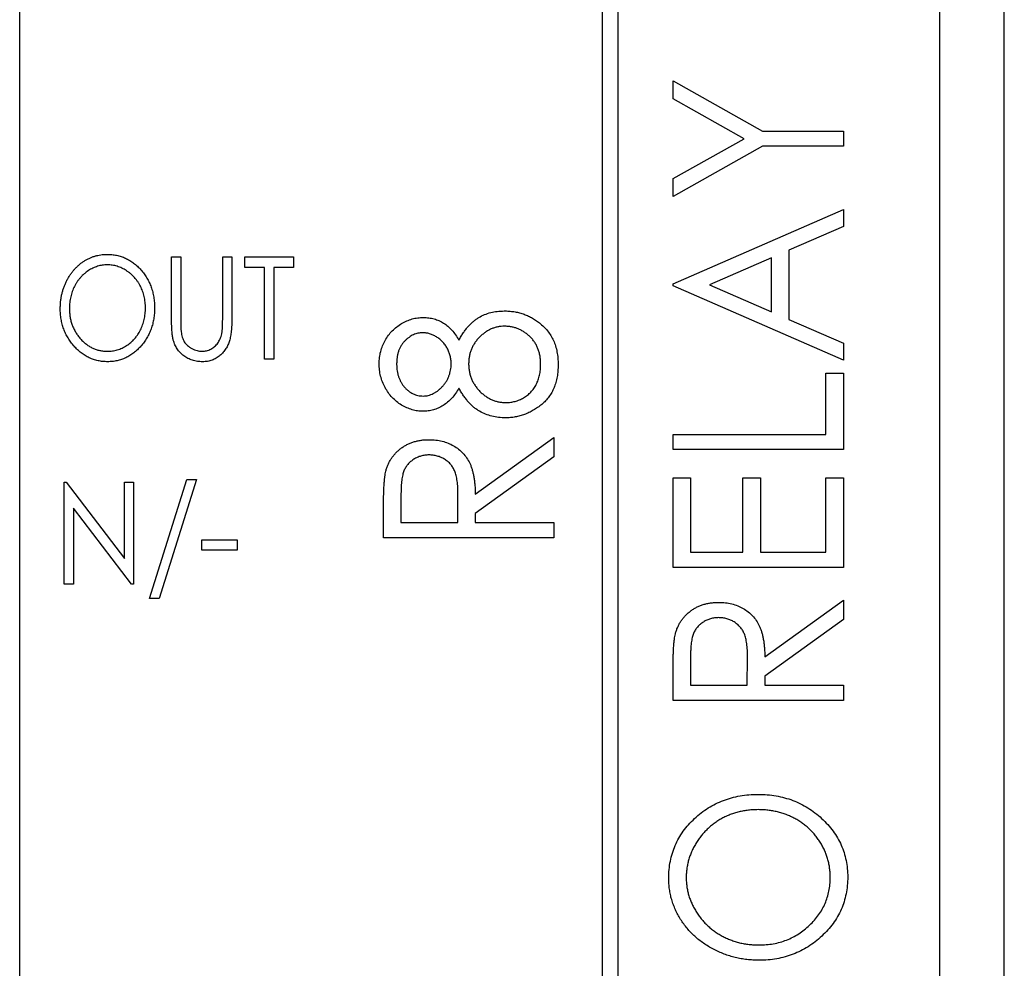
# Paper-space layout '1_1 scale views' of a CAD drawing. Header units: millimetres. Extents: x 0 to 420, y 0 to 297.
# Tile 44 of 48: x 356 to 371, y 143 to 158. Entities that reach past the tile are written whole.
import ezdxf

# ---------------------------------------------------------------- set-up
doc = ezdxf.new("R2010")
doc.units = ezdxf.units.MM

psp = doc.layouts.new('1_1 scale views')

# ---------------------------------------------------------------- linework, layer by layer
at = {"color": 7, "linetype": 'Continuous', "lineweight": 25}
for p, q in [((369.945, 94.908), (369.945, 213.308)), ((364.945, 106.158), (364.945, 188.158)), ((364.695, 187.908), (364.695, 106.408)), ((355.645, 130.158), (355.645, 187.158)), ((370.94, 183.108), (370.94, 93.708)), ((370.946, 93.708), (370.946, 182.308)), ((365.799, 157.006), (365.799, 157.283)), ((365.799, 157.283), (367.187, 156.503)), ((366.905, 156.384), (365.799, 157.006)), ((365.799, 155.763), (366.905, 156.384)), ((367.187, 156.503), (368.445, 156.503)), ((368.445, 156.503), (368.445, 156.266)), ((367.187, 156.266), (365.799, 155.485)), ((368.445, 156.266), (367.187, 156.266)), ((365.799, 155.485), (365.799, 155.763)), ((365.799, 154.129), (368.445, 155.282)), ((368.445, 155.282), (368.445, 155.019)), ((368.445, 155.019), (367.597, 154.65)), ((358.006, 154.545), (358.148, 154.545)), ((358.006, 153.586), (358.006, 154.545)), ((358.148, 154.545), (358.148, 153.594)), ((358.8, 153.594), (358.8, 154.545)), ((358.8, 154.545), (358.942, 154.545)), ((358.942, 154.545), (358.942, 153.586)), ((359.146, 154.382), (359.146, 154.545)), ((359.146, 154.545), (359.899, 154.545)), ((359.899, 154.545), (359.899, 154.382)), ((367.597, 154.65), (367.597, 153.573)), ((367.326, 154.531), (366.363, 154.112)), ((367.326, 153.692), (367.326, 154.531)), ((359.451, 154.382), (359.146, 154.382)), ((359.451, 152.958), (359.451, 154.382)), ((359.899, 154.382), (359.593, 154.382)), ((359.593, 154.382), (359.593, 152.958)), ((365.799, 154.095), (365.799, 154.129)), ((368.445, 152.941), (365.799, 154.095)), ((366.363, 154.112), (367.326, 153.692)), ((367.597, 153.573), (368.445, 153.204)), ((368.445, 153.204), (368.445, 152.941)), ((359.593, 152.958), (359.451, 152.958)), ((368.174, 151.788), (368.174, 152.738)), ((368.174, 152.738), (368.445, 152.738)), ((368.445, 152.738), (368.445, 151.551)), ((362.724, 150.858), (363.945, 151.739)), ((363.945, 151.739), (363.945, 151.439)), ((365.799, 151.788), (368.174, 151.788)), ((365.799, 151.551), (365.799, 151.788)), ((368.445, 151.551), (365.799, 151.551)), ((363.945, 151.439), (362.724, 150.558)), ((356.337, 151.045), (356.367, 151.045)), ((356.337, 149.458), (356.337, 151.045)), ((356.367, 151.045), (357.273, 149.856)), ((357.273, 151.045), (357.416, 151.045)), ((357.273, 149.856), (357.273, 151.045)), ((357.416, 151.045), (357.416, 149.458)), ((357.66, 149.234), (358.241, 151.086)), ((358.393, 151.086), (357.811, 149.234)), ((358.241, 151.086), (358.393, 151.086)), ((365.799, 149.719), (365.799, 151.11)), ((365.799, 151.11), (366.07, 151.11)), ((366.07, 151.11), (366.07, 149.956)), ((366.885, 149.956), (366.885, 151.11)), ((366.885, 151.11), (367.156, 151.11)), ((367.156, 151.11), (367.156, 149.956)), ((368.174, 149.956), (368.174, 151.11)), ((368.174, 151.11), (368.445, 151.11)), ((368.445, 151.11), (368.445, 149.719)), ((361.57, 150.856), (361.57, 150.416)), ((362.452, 150.416), (362.456, 150.845)), ((356.479, 150.643), (356.479, 149.458)), ((357.383, 149.458), (356.479, 150.643)), ((361.299, 150.179), (361.299, 150.665)), ((361.57, 150.416), (362.452, 150.416)), ((362.724, 150.558), (362.724, 150.416)), ((362.724, 150.416), (363.945, 150.416)), ((363.945, 150.416), (363.945, 150.179)), ((358.474, 150.15), (359.023, 150.15)), ((358.474, 149.987), (358.474, 150.15)), ((359.023, 150.15), (359.023, 149.987)), ((363.945, 150.179), (361.299, 150.179)), ((359.023, 149.987), (358.474, 149.987)), ((366.07, 149.956), (366.885, 149.956)), ((367.156, 149.956), (368.174, 149.956)), ((368.445, 149.719), (365.799, 149.719)), ((356.479, 149.458), (356.337, 149.458)), ((357.416, 149.458), (357.383, 149.458)), ((357.811, 149.234), (357.66, 149.234)), ((367.224, 148.329), (368.445, 149.21)), ((368.445, 149.21), (368.445, 148.91)), ((368.445, 148.91), (367.224, 148.029)), ((366.07, 148.326), (366.07, 147.887)), ((366.952, 147.887), (366.956, 148.316)), ((365.799, 147.65), (365.799, 148.136)), ((367.224, 148.029), (367.224, 147.887)), ((366.07, 147.887), (366.952, 147.887)), ((367.224, 147.887), (368.445, 147.887)), ((368.445, 147.887), (368.445, 147.65)), ((368.445, 147.65), (365.799, 147.65))]:
    psp.add_line(p, q, dxfattribs=at)
for points, knots in [([(356.276, 153.745), (356.276, 153.763), (356.277, 153.801), (356.281, 153.857), (356.289, 153.911), (356.299, 153.965), (356.313, 154.018), (356.33, 154.069), (356.35, 154.12), (356.372, 154.169), (356.398, 154.217), (356.425, 154.262), (356.455, 154.304), (356.487, 154.344), (356.521, 154.38), (356.558, 154.415), (356.596, 154.447), (356.637, 154.476), (356.679, 154.502), (356.722, 154.524), (356.766, 154.543), (356.811, 154.559), (356.857, 154.571), (356.904, 154.579), (356.952, 154.585), (356.984, 154.586), (357, 154.586)], [0, 0, 0, 0, 0.045922, 0.091196, 0.135982, 0.180387, 0.22436, 0.268316, 0.312327, 0.356293, 0.400133, 0.442725, 0.484725, 0.525806, 0.566679, 0.607176, 0.647857, 0.688358, 0.728651, 0.767868, 0.806911, 0.845405, 0.883563, 0.922106, 0.96078, 1, 1, 1, 1]), ([(357, 154.586), (357.025, 154.585), (357.076, 154.584), (357.151, 154.573), (357.222, 154.553), (357.29, 154.527), (357.355, 154.493), (357.417, 154.451), (357.475, 154.402), (357.53, 154.346), (357.579, 154.284), (357.623, 154.218), (357.659, 154.149), (357.69, 154.077), (357.713, 154), (357.729, 153.921), (357.74, 153.838), (357.741, 153.781), (357.741, 153.752)], [0, 0, 0, 0, 0.062177, 0.122392, 0.181409, 0.239738, 0.298383, 0.357852, 0.418781, 0.482217, 0.546197, 0.609068, 0.671831, 0.734621, 0.798486, 0.863494, 0.930695, 1, 1, 1, 1]), ([(357.006, 154.423), (356.993, 154.423), (356.967, 154.423), (356.929, 154.418), (356.892, 154.411), (356.855, 154.401), (356.818, 154.388), (356.782, 154.372), (356.747, 154.354), (356.712, 154.333), (356.679, 154.309), (356.647, 154.283), (356.617, 154.256), (356.589, 154.226), (356.563, 154.194), (356.538, 154.161), (356.516, 154.125), (356.496, 154.088), (356.478, 154.049), (356.462, 154.009), (356.449, 153.967), (356.437, 153.925), (356.429, 153.882), (356.423, 153.837), (356.419, 153.792), (356.419, 153.761), (356.418, 153.745)], [0, 0, 0, 0, 0.038646, 0.076895, 0.114898, 0.153535, 0.192208, 0.231525, 0.271503, 0.312618, 0.353885, 0.394964, 0.43585, 0.476721, 0.517756, 0.559133, 0.601294, 0.644145, 0.68713, 0.730403, 0.774013, 0.817914, 0.862175, 0.907275, 0.953058, 1, 1, 1, 1]), ([(357.599, 153.752), (357.599, 153.768), (357.598, 153.798), (357.594, 153.843), (357.588, 153.888), (357.58, 153.93), (357.569, 153.972), (357.556, 154.013), (357.54, 154.052), (357.522, 154.091), (357.502, 154.127), (357.479, 154.162), (357.455, 154.196), (357.429, 154.227), (357.401, 154.256), (357.37, 154.284), (357.338, 154.309), (357.304, 154.333), (357.269, 154.354), (357.233, 154.372), (357.196, 154.388), (357.159, 154.401), (357.122, 154.411), (357.083, 154.418), (357.045, 154.423), (357.019, 154.423), (357.006, 154.423)], [0, 0, 0, 0, 0.046351, 0.091861, 0.136373, 0.180366, 0.223612, 0.266355, 0.308959, 0.351699, 0.394032, 0.435695, 0.476855, 0.517892, 0.558572, 0.599519, 0.640941, 0.682512, 0.723941, 0.764528, 0.804471, 0.843785, 0.88277, 0.921754, 0.960676, 1, 1, 1, 1]), ([(357.011, 152.917), (356.986, 152.918), (356.936, 152.919), (356.863, 152.931), (356.792, 152.95), (356.725, 152.976), (356.661, 153.011), (356.6, 153.053), (356.542, 153.102), (356.488, 153.159), (356.438, 153.22), (356.395, 153.285), (356.358, 153.354), (356.328, 153.426), (356.304, 153.501), (356.288, 153.58), (356.277, 153.661), (356.276, 153.716), (356.276, 153.745)], [0, 0, 0, 0, 0.061547, 0.121417, 0.179996, 0.238315, 0.297126, 0.356943, 0.418489, 0.482417, 0.547075, 0.610613, 0.673814, 0.736892, 0.800447, 0.865133, 0.931509, 1, 1, 1, 1]), ([(356.418, 153.745), (356.419, 153.722), (356.42, 153.677), (356.428, 153.611), (356.441, 153.548), (356.46, 153.487), (356.485, 153.429), (356.514, 153.374), (356.55, 153.321), (356.59, 153.272), (356.634, 153.227), (356.68, 153.188), (356.729, 153.155), (356.78, 153.127), (356.833, 153.106), (356.889, 153.091), (356.946, 153.081), (356.986, 153.08), (357.006, 153.08)], [0, 0, 0, 0, 0.069644, 0.136865, 0.202081, 0.266184, 0.329858, 0.393143, 0.45677, 0.521585, 0.58561, 0.646875, 0.706483, 0.764859, 0.822538, 0.880611, 0.939356, 1, 1, 1, 1]), ([(357.006, 153.08), (357.019, 153.08), (357.046, 153.081), (357.085, 153.085), (357.124, 153.092), (357.162, 153.102), (357.199, 153.114), (357.236, 153.129), (357.272, 153.147), (357.307, 153.168), (357.34, 153.191), (357.372, 153.216), (357.402, 153.244), (357.429, 153.273), (357.456, 153.304), (357.48, 153.338), (357.502, 153.373), (357.522, 153.411), (357.54, 153.45), (357.556, 153.49), (357.569, 153.531), (357.58, 153.573), (357.588, 153.616), (357.594, 153.661), (357.598, 153.706), (357.599, 153.737), (357.599, 153.752)], [0, 0, 0, 0, 0.040115, 0.07979, 0.119238, 0.15837, 0.197615, 0.237148, 0.277138, 0.317796, 0.358752, 0.399056, 0.439598, 0.479891, 0.520553, 0.561799, 0.603389, 0.646106, 0.689245, 0.732265, 0.775436, 0.819119, 0.863241, 0.907884, 0.953523, 1, 1, 1, 1]), ([(357.741, 153.752), (357.741, 153.724), (357.74, 153.667), (357.729, 153.585), (357.713, 153.506), (357.689, 153.43), (357.659, 153.357), (357.623, 153.287), (357.58, 153.221), (357.53, 153.16), (357.476, 153.103), (357.418, 153.053), (357.358, 153.011), (357.294, 152.977), (357.227, 152.95), (357.158, 152.931), (357.085, 152.919), (357.036, 152.918), (357.011, 152.917)], [0, 0, 0, 0, 0.069354, 0.13659, 0.201875, 0.266013, 0.329552, 0.392826, 0.456498, 0.521199, 0.585157, 0.646357, 0.705963, 0.764176, 0.82197, 0.880157, 0.939118, 1, 1, 1, 1]), ([(362.471, 153.253), (362.482, 153.273), (362.504, 153.313), (362.54, 153.368), (362.577, 153.419), (362.614, 153.466), (362.654, 153.507), (362.695, 153.544), (362.736, 153.577), (362.793, 153.613), (362.869, 153.651), (362.965, 153.684), (363.068, 153.703), (363.138, 153.705), (363.174, 153.706)], [0, 0, 0, 0, 0.078045, 0.152615, 0.223262, 0.290956, 0.355325, 0.417626, 0.476908, 0.534534, 0.647521, 0.761304, 0.878255, 1, 1, 1, 1]), ([(363.174, 153.706), (363.2, 153.706), (363.25, 153.705), (363.325, 153.696), (363.397, 153.682), (363.467, 153.661), (363.535, 153.636), (363.6, 153.603), (363.663, 153.566), (363.702, 153.536), (363.722, 153.521)], [0, 0, 0, 0, 0.1295531, 0.2563563, 0.3810249, 0.5036667, 0.6269004, 0.7491427, 0.8737367, 1, 1, 1, 1]), ([(358.032, 153.252), (358.03, 153.26), (358.025, 153.279), (358.02, 153.309), (358.016, 153.344), (358.012, 153.384), (358.01, 153.428), (358.007, 153.476), (358.006, 153.53), (358.006, 153.567), (358.006, 153.586)], [0, 0, 0, 0, 0.077744, 0.168993, 0.273837, 0.391627, 0.523269, 0.668082, 0.826971, 1, 1, 1, 1]), ([(358.148, 153.594), (358.148, 153.581), (358.148, 153.555), (358.148, 153.519), (358.149, 153.486), (358.149, 153.458), (358.151, 153.434), (358.151, 153.413), (358.153, 153.397), (358.154, 153.387), (358.154, 153.383)], [0, 0, 0, 0, 0.1911164, 0.3626763, 0.5162009, 0.6501413, 0.7661029, 0.8625193, 0.9410028, 1, 1, 1, 1]), ([(358.942, 153.586), (358.942, 153.569), (358.942, 153.535), (358.94, 153.486), (358.937, 153.439), (358.933, 153.395), (358.928, 153.353), (358.922, 153.314), (358.914, 153.277), (358.906, 153.243), (358.895, 153.21), (358.882, 153.179), (358.867, 153.149), (358.85, 153.12), (358.83, 153.091), (358.808, 153.065), (358.784, 153.038), (358.757, 153.014), (358.729, 152.991), (358.699, 152.971), (358.667, 152.954), (358.634, 152.941), (358.6, 152.93), (358.564, 152.922), (358.527, 152.918), (358.501, 152.917), (358.488, 152.917)], [0, 0, 0, 0, 0.056641, 0.110526, 0.162045, 0.210553, 0.256409, 0.299708, 0.340868, 0.379212, 0.416131, 0.45291, 0.489738, 0.526683, 0.564371, 0.602143, 0.64099, 0.68082, 0.720651, 0.759777, 0.79849, 0.837593, 0.876831, 0.916631, 0.957574, 1, 1, 1, 1]), ([(358.785, 153.348), (358.787, 153.353), (358.789, 153.366), (358.792, 153.387), (358.794, 153.412), (358.796, 153.441), (358.798, 153.473), (358.799, 153.51), (358.799, 153.551), (358.8, 153.579), (358.8, 153.594)], [0, 0, 0, 0, 0.06962, 0.155293, 0.257298, 0.373404, 0.506035, 0.655281, 0.819931, 1, 1, 1, 1]), ([(361.231, 152.887), (361.232, 152.919), (361.235, 152.982), (361.253, 153.076), (361.282, 153.165), (361.323, 153.25), (361.374, 153.329), (361.434, 153.399), (361.503, 153.46), (361.579, 153.512), (361.66, 153.553), (361.744, 153.583), (361.83, 153.601), (361.888, 153.604), (361.918, 153.605)], [0, 0, 0, 0, 0.087232, 0.172427, 0.257616, 0.343034, 0.4283, 0.511889, 0.594344, 0.678136, 0.76075, 0.84139, 0.92045, 1, 1, 1, 1]), ([(361.918, 153.605), (361.946, 153.604), (362.003, 153.602), (362.085, 153.585), (362.162, 153.557), (362.234, 153.518), (362.301, 153.468), (362.363, 153.407), (362.421, 153.335), (362.454, 153.281), (362.471, 153.253)], [0, 0, 0, 0, 0.1246928, 0.2446228, 0.3622423, 0.4801474, 0.6004583, 0.7254064, 0.8587054, 1, 1, 1, 1]), ([(363.722, 153.521), (363.745, 153.502), (363.791, 153.464), (363.851, 153.397), (363.901, 153.325), (363.942, 153.246), (363.974, 153.161), (363.997, 153.07), (364.01, 152.973), (364.012, 152.906), (364.013, 152.872)], [0, 0, 0, 0, 0.1226415, 0.2426615, 0.3614109, 0.4812437, 0.6033117, 0.7292655, 0.8612207, 1, 1, 1, 1]), ([(358.154, 153.383), (358.156, 153.368), (358.16, 153.339), (358.171, 153.298), (358.185, 153.261), (358.202, 153.227), (358.224, 153.196), (358.251, 153.168), (358.284, 153.144), (358.32, 153.121), (358.36, 153.103), (358.4, 153.09), (358.44, 153.081), (358.467, 153.08), (358.481, 153.08)], [0, 0, 0, 0, 0.091773, 0.178001, 0.258342, 0.335101, 0.410232, 0.488546, 0.571185, 0.659811, 0.749047, 0.835056, 0.918241, 1, 1, 1, 1]), ([(358.481, 153.08), (358.492, 153.08), (358.515, 153.081), (358.549, 153.087), (358.583, 153.098), (358.615, 153.112), (358.646, 153.131), (358.674, 153.152), (358.7, 153.177), (358.723, 153.205), (358.743, 153.236), (358.76, 153.271), (358.775, 153.308), (358.782, 153.334), (358.785, 153.348)], [0, 0, 0, 0, 0.079131, 0.1571498, 0.2368887, 0.3176577, 0.3995368, 0.4796664, 0.5611341, 0.6429491, 0.7267448, 0.8142241, 0.9043659, 1, 1, 1, 1]), ([(361.909, 153.367), (361.896, 153.367), (361.871, 153.366), (361.834, 153.36), (361.798, 153.35), (361.763, 153.337), (361.728, 153.318), (361.695, 153.296), (361.662, 153.271), (361.63, 153.241), (361.6, 153.208), (361.574, 153.171), (361.552, 153.13), (361.533, 153.086), (361.52, 153.038), (361.51, 152.987), (361.504, 152.932), (361.503, 152.894), (361.503, 152.874)], [0, 0, 0, 0, 0.052892, 0.104861, 0.156461, 0.209915, 0.264475, 0.320383, 0.378702, 0.440292, 0.502986, 0.565931, 0.631168, 0.69788, 0.767558, 0.840346, 0.91813, 1, 1, 1, 1]), ([(362.351, 152.883), (362.35, 152.904), (362.349, 152.946), (362.336, 153.008), (362.317, 153.068), (362.291, 153.126), (362.258, 153.179), (362.218, 153.227), (362.173, 153.269), (362.123, 153.304), (362.07, 153.332), (362.017, 153.353), (361.963, 153.364), (361.927, 153.366), (361.909, 153.367)], [0, 0, 0, 0, 0.087185, 0.173538, 0.259581, 0.347289, 0.434973, 0.520191, 0.604029, 0.688633, 0.772056, 0.850297, 0.925899, 1, 1, 1, 1]), ([(363.179, 153.469), (363.161, 153.469), (363.125, 153.468), (363.073, 153.459), (363.022, 153.446), (362.972, 153.427), (362.924, 153.403), (362.878, 153.373), (362.833, 153.339), (362.791, 153.299), (362.751, 153.256), (362.717, 153.21), (362.687, 153.162), (362.664, 153.112), (362.645, 153.059), (362.632, 153.004), (362.624, 152.947), (362.623, 152.908), (362.622, 152.888)], [0, 0, 0, 0, 0.060715, 0.119658, 0.178637, 0.237715, 0.297539, 0.359052, 0.422199, 0.48783, 0.553898, 0.618464, 0.681173, 0.74367, 0.806099, 0.869114, 0.93394, 1, 1, 1, 1]), ([(363.741, 152.874), (363.741, 152.896), (363.74, 152.94), (363.732, 153.003), (363.719, 153.063), (363.7, 153.119), (363.677, 153.172), (363.647, 153.221), (363.613, 153.267), (363.574, 153.308), (363.531, 153.346), (363.486, 153.379), (363.439, 153.406), (363.391, 153.43), (363.34, 153.447), (363.288, 153.46), (363.234, 153.467), (363.198, 153.468), (363.179, 153.469)], [0, 0, 0, 0, 0.07246, 0.141932, 0.208401, 0.273058, 0.335808, 0.397893, 0.459985, 0.52308, 0.585468, 0.646407, 0.705612, 0.763909, 0.821613, 0.880053, 0.939113, 1, 1, 1, 1]), ([(358.488, 152.917), (358.474, 152.917), (358.447, 152.918), (358.406, 152.922), (358.367, 152.93), (358.329, 152.939), (358.294, 152.953), (358.259, 152.968), (358.226, 152.987), (358.195, 153.008), (358.166, 153.032), (358.139, 153.058), (358.115, 153.086), (358.093, 153.115), (358.074, 153.147), (358.057, 153.18), (358.043, 153.215), (358.036, 153.24), (358.032, 153.252)], [0, 0, 0, 0, 0.068755, 0.135203, 0.200334, 0.263333, 0.325901, 0.38763, 0.449413, 0.511204, 0.572985, 0.633723, 0.693851, 0.754125, 0.813934, 0.874921, 0.936782, 1, 1, 1, 1]), ([(361.91, 152.146), (361.882, 152.147), (361.825, 152.15), (361.741, 152.169), (361.658, 152.2), (361.577, 152.242), (361.501, 152.295), (361.433, 152.359), (361.373, 152.432), (361.322, 152.513), (361.281, 152.601), (361.253, 152.693), (361.234, 152.789), (361.232, 152.854), (361.231, 152.887)], [0, 0, 0, 0, 0.075898, 0.152361, 0.231582, 0.313764, 0.397876, 0.481065, 0.564927, 0.651306, 0.738407, 0.824672, 0.911311, 1, 1, 1, 1]), ([(361.503, 152.874), (361.503, 152.857), (361.504, 152.823), (361.509, 152.773), (361.519, 152.726), (361.532, 152.68), (361.55, 152.638), (361.57, 152.597), (361.595, 152.558), (361.624, 152.523), (361.655, 152.49), (361.687, 152.462), (361.721, 152.438), (361.757, 152.418), (361.794, 152.403), (361.833, 152.391), (361.873, 152.385), (361.9, 152.384), (361.914, 152.384)], [0, 0, 0, 0, 0.072996, 0.142608, 0.210916, 0.276855, 0.341261, 0.405498, 0.469489, 0.534113, 0.597809, 0.65795, 0.716176, 0.773138, 0.829528, 0.885346, 0.941873, 1, 1, 1, 1]), ([(361.914, 152.384), (361.928, 152.384), (361.955, 152.384), (361.995, 152.393), (362.035, 152.404), (362.073, 152.421), (362.11, 152.442), (362.147, 152.467), (362.182, 152.499), (362.216, 152.533), (362.248, 152.571), (362.275, 152.611), (362.298, 152.653), (362.317, 152.696), (362.332, 152.74), (362.343, 152.786), (362.349, 152.834), (362.35, 152.867), (362.351, 152.883)], [0, 0, 0, 0, 0.056616, 0.111922, 0.167884, 0.224708, 0.283151, 0.34408, 0.407772, 0.474921, 0.54286, 0.609016, 0.67358, 0.738498, 0.801995, 0.866705, 0.932523, 1, 1, 1, 1]), ([(362.622, 152.888), (362.622, 152.867), (362.623, 152.826), (362.632, 152.765), (362.645, 152.707), (362.664, 152.651), (362.69, 152.598), (362.72, 152.548), (362.756, 152.5), (362.796, 152.456), (362.84, 152.415), (362.886, 152.379), (362.935, 152.35), (362.985, 152.324), (363.037, 152.305), (363.091, 152.292), (363.147, 152.283), (363.185, 152.282), (363.204, 152.282)], [0, 0, 0, 0, 0.067596, 0.132929, 0.196397, 0.259393, 0.321589, 0.384465, 0.447689, 0.51278, 0.577452, 0.639772, 0.700413, 0.760058, 0.819311, 0.878362, 0.938641, 1, 1, 1, 1]), ([(364.013, 152.872), (364.012, 152.839), (364.01, 152.775), (363.999, 152.682), (363.978, 152.595), (363.951, 152.514), (363.915, 152.439), (363.87, 152.371), (363.819, 152.308), (363.759, 152.253), (363.695, 152.205), (363.628, 152.162), (363.56, 152.126), (363.49, 152.096), (363.419, 152.073), (363.346, 152.057), (363.272, 152.046), (363.221, 152.045), (363.196, 152.044)], [0, 0, 0, 0, 0.0756851, 0.1473884, 0.2154303, 0.2807393, 0.3440124, 0.4060311, 0.4678161, 0.5305252, 0.5928893, 0.6532222, 0.7121457, 0.7700635, 0.827275, 0.8843782, 0.9418146, 1, 1, 1, 1]), ([(363.204, 152.282), (363.228, 152.283), (363.275, 152.285), (363.344, 152.299), (363.412, 152.322), (363.476, 152.355), (363.537, 152.395), (363.589, 152.445), (363.636, 152.5), (363.674, 152.564), (363.705, 152.634), (363.725, 152.71), (363.739, 152.79), (363.741, 152.846), (363.741, 152.874)], [0, 0, 0, 0, 0.079492, 0.157381, 0.236934, 0.317668, 0.399093, 0.479085, 0.559795, 0.642118, 0.726678, 0.813997, 0.904588, 1, 1, 1, 1]), ([(362.471, 152.507), (362.454, 152.478), (362.421, 152.423), (362.362, 152.349), (362.298, 152.286), (362.227, 152.235), (362.152, 152.196), (362.074, 152.167), (361.993, 152.149), (361.938, 152.147), (361.91, 152.146)], [0, 0, 0, 0, 0.141592, 0.276063, 0.403302, 0.527299, 0.647677, 0.765094, 0.881778, 1, 1, 1, 1]), ([(363.196, 152.044), (363.159, 152.046), (363.088, 152.048), (362.983, 152.067), (362.884, 152.1), (362.805, 152.137), (362.746, 152.174), (362.703, 152.207), (362.661, 152.246), (362.62, 152.288), (362.581, 152.336), (362.542, 152.388), (362.505, 152.446), (362.483, 152.486), (362.471, 152.507)], [0, 0, 0, 0, 0.120756, 0.236813, 0.35026, 0.46331, 0.521154, 0.58056, 0.64281, 0.707476, 0.775704, 0.846526, 0.921479, 1, 1, 1, 1]), ([(361.335, 151.216), (361.34, 151.234), (361.349, 151.269), (361.37, 151.319), (361.393, 151.368), (361.42, 151.414), (361.451, 151.456), (361.487, 151.496), (361.525, 151.535), (361.568, 151.569), (361.614, 151.602), (361.663, 151.629), (361.713, 151.653), (361.767, 151.672), (361.824, 151.687), (361.882, 151.698), (361.944, 151.704), (361.985, 151.705), (362.007, 151.705)], [0, 0, 0, 0, 0.061387, 0.121495, 0.181089, 0.240038, 0.298644, 0.35799, 0.418441, 0.480043, 0.541867, 0.604173, 0.666682, 0.729899, 0.794538, 0.860455, 0.929211, 1, 1, 1, 1]), ([(362.007, 151.705), (362.042, 151.704), (362.111, 151.702), (362.21, 151.684), (362.303, 151.654), (362.389, 151.613), (362.467, 151.56), (362.536, 151.498), (362.593, 151.424), (362.633, 151.355), (362.659, 151.294), (362.676, 151.244), (362.69, 151.19), (362.702, 151.132), (362.712, 151.069), (362.719, 151.002), (362.723, 150.931), (362.723, 150.883), (362.724, 150.858)], [0, 0, 0, 0, 0.083484, 0.162613, 0.23918, 0.314494, 0.388385, 0.460717, 0.533791, 0.609022, 0.648239, 0.690365, 0.734562, 0.781635, 0.831635, 0.884694, 0.940506, 1, 1, 1, 1]), ([(362.006, 151.468), (361.985, 151.467), (361.943, 151.465), (361.881, 151.452), (361.823, 151.431), (361.769, 151.401), (361.719, 151.365), (361.677, 151.323), (361.642, 151.275), (361.619, 151.231), (361.605, 151.191), (361.596, 151.156), (361.588, 151.117), (361.582, 151.074), (361.576, 151.026), (361.573, 150.973), (361.571, 150.916), (361.571, 150.876), (361.57, 150.856)], [0, 0, 0, 0, 0.074206, 0.146692, 0.218332, 0.29067, 0.362618, 0.431553, 0.499554, 0.567987, 0.604677, 0.646293, 0.69288, 0.744014, 0.799888, 0.86174, 0.928424, 1, 1, 1, 1]), ([(362.456, 150.845), (362.456, 150.866), (362.456, 150.904), (362.453, 150.961), (362.45, 151.013), (362.444, 151.061), (362.438, 151.105), (362.429, 151.145), (362.419, 151.181), (362.404, 151.223), (362.38, 151.271), (362.344, 151.322), (362.3, 151.365), (362.249, 151.402), (362.194, 151.431), (362.134, 151.452), (362.071, 151.465), (362.028, 151.467), (362.006, 151.468)], [0, 0, 0, 0, 0.0688845, 0.1330037, 0.1923688, 0.2476844, 0.2984466, 0.3447833, 0.3874444, 0.4260582, 0.4984773, 0.5682255, 0.638295, 0.7092395, 0.7816761, 0.8527646, 0.9255231, 1, 1, 1, 1]), ([(361.299, 150.665), (361.299, 150.697), (361.299, 150.76), (361.301, 150.849), (361.304, 150.93), (361.307, 151.003), (361.313, 151.068), (361.318, 151.125), (361.326, 151.173), (361.332, 151.203), (361.335, 151.216)], [0, 0, 0, 0, 0.176242, 0.33814, 0.484799, 0.617149, 0.734395, 0.837422, 0.92561, 1, 1, 1, 1]), ([(365.835, 148.687), (365.84, 148.705), (365.849, 148.74), (365.87, 148.79), (365.893, 148.839), (365.92, 148.884), (365.951, 148.927), (365.987, 148.967), (366.025, 149.006), (366.068, 149.04), (366.114, 149.073), (366.163, 149.1), (366.213, 149.124), (366.267, 149.143), (366.324, 149.158), (366.382, 149.168), (366.444, 149.175), (366.485, 149.176), (366.507, 149.176)], [0, 0, 0, 0, 0.061387, 0.121495, 0.181089, 0.240038, 0.298644, 0.35799, 0.418441, 0.480043, 0.541867, 0.604173, 0.666682, 0.729899, 0.794538, 0.860455, 0.929211, 1, 1, 1, 1]), ([(366.507, 149.176), (366.542, 149.175), (366.611, 149.173), (366.71, 149.155), (366.803, 149.125), (366.889, 149.084), (366.967, 149.031), (367.036, 148.969), (367.093, 148.895), (367.133, 148.826), (367.159, 148.765), (367.176, 148.715), (367.19, 148.661), (367.202, 148.603), (367.212, 148.54), (367.219, 148.473), (367.223, 148.402), (367.223, 148.354), (367.224, 148.329)], [0, 0, 0, 0, 0.083484, 0.162613, 0.23918, 0.314494, 0.388385, 0.460717, 0.533791, 0.609022, 0.648239, 0.690365, 0.734562, 0.781635, 0.831635, 0.884694, 0.940506, 1, 1, 1, 1]), ([(366.506, 148.939), (366.485, 148.938), (366.443, 148.936), (366.381, 148.923), (366.323, 148.902), (366.269, 148.872), (366.219, 148.836), (366.177, 148.794), (366.142, 148.746), (366.119, 148.701), (366.105, 148.662), (366.096, 148.627), (366.088, 148.588), (366.082, 148.545), (366.076, 148.497), (366.073, 148.444), (366.071, 148.387), (366.071, 148.347), (366.07, 148.326)], [0, 0, 0, 0, 0.074206, 0.146692, 0.218332, 0.29067, 0.362618, 0.431553, 0.499554, 0.567987, 0.604677, 0.646293, 0.69288, 0.744014, 0.799888, 0.86174, 0.928424, 1, 1, 1, 1]), ([(366.956, 148.316), (366.956, 148.337), (366.956, 148.375), (366.953, 148.432), (366.95, 148.484), (366.944, 148.532), (366.938, 148.576), (366.929, 148.616), (366.919, 148.652), (366.904, 148.694), (366.88, 148.742), (366.844, 148.792), (366.8, 148.836), (366.749, 148.873), (366.694, 148.902), (366.634, 148.923), (366.571, 148.936), (366.528, 148.938), (366.506, 148.939)], [0, 0, 0, 0, 0.0688845, 0.1330037, 0.1923688, 0.2476844, 0.2984466, 0.3447833, 0.3874444, 0.4260582, 0.4984773, 0.5682255, 0.638295, 0.7092395, 0.7816761, 0.8527646, 0.9255231, 1, 1, 1, 1]), ([(365.799, 148.136), (365.799, 148.168), (365.799, 148.231), (365.801, 148.32), (365.804, 148.401), (365.807, 148.474), (365.813, 148.539), (365.818, 148.596), (365.826, 148.644), (365.832, 148.673), (365.835, 148.687)], [0, 0, 0, 0, 0.176242, 0.33814, 0.484799, 0.617149, 0.734395, 0.837422, 0.92561, 1, 1, 1, 1]), ([(365.731, 144.886), (365.733, 144.932), (365.735, 145.021), (365.754, 145.152), (365.786, 145.278), (365.829, 145.398), (365.887, 145.511), (365.955, 145.62), (366.038, 145.722), (366.132, 145.818), (366.234, 145.905), (366.344, 145.982), (366.459, 146.047), (366.58, 146.099), (366.707, 146.141), (366.84, 146.17), (366.979, 146.188), (367.073, 146.19), (367.121, 146.191)], [0, 0, 0, 0, 0.064112, 0.12603, 0.186709, 0.24615, 0.305771, 0.366051, 0.427384, 0.490821, 0.554635, 0.61692, 0.678954, 0.740666, 0.803314, 0.866858, 0.932414, 1, 1, 1, 1]), ([(367.121, 146.191), (367.169, 146.19), (367.262, 146.188), (367.4, 146.17), (367.532, 146.141), (367.659, 146.1), (367.78, 146.047), (367.896, 145.982), (368.006, 145.906), (368.109, 145.819), (368.203, 145.724), (368.286, 145.622), (368.357, 145.516), (368.413, 145.404), (368.459, 145.287), (368.489, 145.164), (368.509, 145.037), (368.512, 144.95), (368.513, 144.906)], [0, 0, 0, 0, 0.067668, 0.133292, 0.19714, 0.260013, 0.322488, 0.385059, 0.448295, 0.51269, 0.576673, 0.638498, 0.698729, 0.757967, 0.817157, 0.876594, 0.937343, 1, 1, 1, 1]), ([(367.12, 145.954), (367.095, 145.953), (367.044, 145.952), (366.969, 145.946), (366.895, 145.935), (366.824, 145.92), (366.754, 145.9), (366.686, 145.877), (366.621, 145.849), (366.557, 145.817), (366.495, 145.781), (366.437, 145.741), (366.382, 145.697), (366.33, 145.65), (366.281, 145.6), (366.235, 145.546), (366.193, 145.489), (366.154, 145.428), (366.118, 145.365), (366.087, 145.301), (366.061, 145.236), (366.039, 145.17), (366.023, 145.103), (366.012, 145.035), (366.004, 144.966), (366.003, 144.92), (366.003, 144.897)], [0, 0, 0, 0, 0.044923, 0.089057, 0.132287, 0.174986, 0.217144, 0.258769, 0.300532, 0.342498, 0.384141, 0.425372, 0.466388, 0.507179, 0.548135, 0.589217, 0.630842, 0.673193, 0.715487, 0.757043, 0.79776, 0.838207, 0.878693, 0.918916, 0.959101, 1, 1, 1, 1]), ([(368.241, 144.897), (368.241, 144.921), (368.24, 144.968), (368.233, 145.039), (368.222, 145.108), (368.205, 145.175), (368.184, 145.242), (368.16, 145.307), (368.129, 145.37), (368.095, 145.433), (368.056, 145.492), (368.014, 145.549), (367.968, 145.602), (367.92, 145.651), (367.868, 145.698), (367.812, 145.741), (367.753, 145.781), (367.69, 145.816), (367.625, 145.849), (367.559, 145.877), (367.49, 145.9), (367.419, 145.92), (367.347, 145.935), (367.273, 145.946), (367.197, 145.952), (367.146, 145.953), (367.12, 145.954)], [0, 0, 0, 0, 0.0416607, 0.0828817, 0.123552, 0.1641767, 0.2042732, 0.2448897, 0.2858688, 0.3271544, 0.3686515, 0.4094304, 0.4501147, 0.4906866, 0.5311093, 0.5720152, 0.6133377, 0.6553475, 0.697698, 0.7398627, 0.7819053, 0.8244888, 0.8673196, 0.9106824, 0.9549476, 1, 1, 1, 1]), ([(368.513, 144.906), (368.512, 144.862), (368.509, 144.774), (368.489, 144.645), (368.458, 144.522), (368.414, 144.403), (368.357, 144.29), (368.287, 144.183), (368.204, 144.081), (368.111, 143.986), (368.008, 143.899), (367.899, 143.822), (367.784, 143.758), (367.664, 143.705), (367.539, 143.663), (367.409, 143.634), (367.273, 143.616), (367.181, 143.614), (367.134, 143.613)], [0, 0, 0, 0, 0.063524, 0.12488, 0.185155, 0.244833, 0.304627, 0.365038, 0.42717, 0.49127, 0.555588, 0.618668, 0.681008, 0.742903, 0.805249, 0.868474, 0.933217, 1, 1, 1, 1]), ([(367.134, 143.613), (367.102, 143.614), (367.04, 143.615), (366.947, 143.623), (366.855, 143.636), (366.766, 143.655), (366.678, 143.679), (366.592, 143.708), (366.508, 143.743), (366.426, 143.783), (366.347, 143.827), (366.272, 143.876), (366.201, 143.928), (366.135, 143.984), (366.074, 144.045), (366.016, 144.109), (365.963, 144.176), (365.915, 144.248), (365.871, 144.322), (365.835, 144.398), (365.802, 144.476), (365.776, 144.555), (365.756, 144.636), (365.742, 144.718), (365.733, 144.801), (365.732, 144.858), (365.731, 144.886)], [0, 0, 0, 0, 0.044811, 0.089011, 0.13275, 0.176233, 0.219272, 0.262324, 0.305647, 0.348979, 0.392242, 0.43461, 0.476184, 0.517236, 0.558165, 0.598792, 0.639668, 0.680638, 0.721467, 0.761759, 0.801482, 0.840953, 0.880381, 0.919726, 0.959716, 1, 1, 1, 1]), ([(366.003, 144.897), (366.003, 144.874), (366.004, 144.829), (366.012, 144.761), (366.023, 144.694), (366.039, 144.628), (366.062, 144.563), (366.087, 144.499), (366.118, 144.436), (366.154, 144.374), (366.193, 144.314), (366.236, 144.258), (366.282, 144.204), (366.331, 144.154), (366.384, 144.107), (366.44, 144.064), (366.499, 144.025), (366.561, 143.988), (366.626, 143.956), (366.693, 143.928), (366.762, 143.904), (366.833, 143.884), (366.905, 143.869), (366.979, 143.858), (367.055, 143.852), (367.107, 143.851), (367.133, 143.85)], [0, 0, 0, 0, 0.039956, 0.079513, 0.119111, 0.158682, 0.198528, 0.238944, 0.279928, 0.321669, 0.363487, 0.405034, 0.446304, 0.487242, 0.528249, 0.569305, 0.611035, 0.653354, 0.695583, 0.737902, 0.780492, 0.823231, 0.866218, 0.910046, 0.954473, 1, 1, 1, 1]), ([(367.133, 143.85), (367.171, 143.851), (367.246, 143.853), (367.356, 143.868), (367.462, 143.891), (367.563, 143.926), (367.66, 143.969), (367.752, 144.022), (367.839, 144.084), (367.921, 144.156), (367.996, 144.234), (368.062, 144.317), (368.117, 144.404), (368.162, 144.495), (368.198, 144.59), (368.223, 144.689), (368.239, 144.791), (368.241, 144.861), (368.241, 144.897)], [0, 0, 0, 0, 0.06753, 0.132738, 0.196163, 0.25879, 0.321017, 0.383435, 0.446363, 0.511011, 0.575079, 0.637133, 0.697793, 0.757163, 0.816573, 0.8765, 0.937463, 1, 1, 1, 1])]:
    psp.add_open_spline(points, degree=3, knots=knots, dxfattribs=at)

doc.saveas('drawing.dxf')
